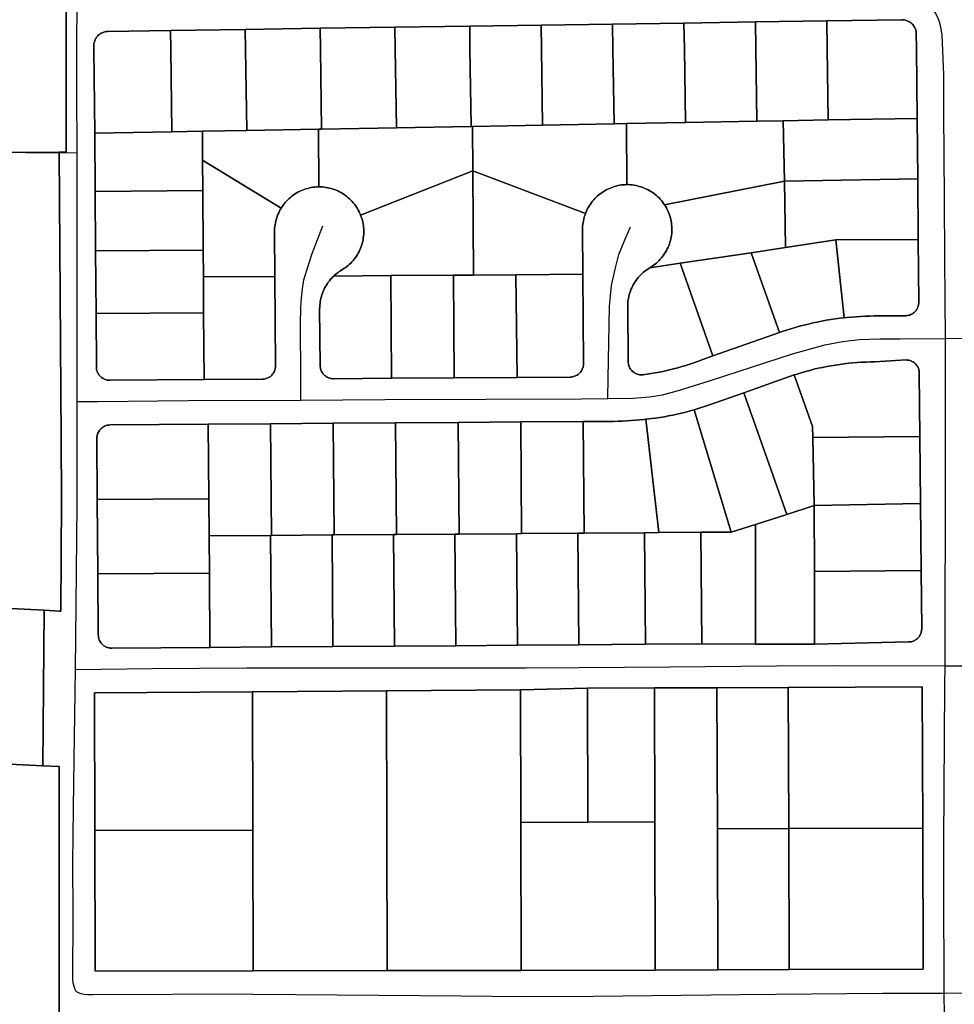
# Model space of a CAD drawing. Header units: feet. Extents: x -20058473 to 1466342, y -20424011 to 753407.
# Tile 39 of 58: x 1452733 to 1453780, y 719629 to 720732. Entities that reach past the tile are written whole.
import ezdxf

# ---------------------------------------------------------------- set-up
doc = ezdxf.new("R2010")
doc.units = ezdxf.units.FT
doc.header["$MEASUREMENT"] = 0
doc.layers.add('Parcels_exported', color=7, linetype='Continuous')
doc.layers.add('RoadCenterlines_ft_export', color=7, linetype='Continuous')

msp = doc.modelspace()

# ---------------------------------------------------------------- linework, layer by layer
at = {"layer": 'Parcels_exported'}
for points in [[(1452777.2, 720583.4), (1452430.4, 720583.1), (1452566.5, 720698.7), (1452784.9, 720882.9), (1452785, 720698.9), (1452785.2, 720583.4), (1452777.2, 720583.4)], [(1453007.8, 720329.7), (1453008.9, 720330), (1453009.9, 720330.3), (1453010.9, 720330.8), (1453011.9, 720331.3), (1453012.8, 720331.8), (1453013.7, 720332.5), (1453014.5, 720333.2), (1453015.3, 720334), (1453016, 720334.8), (1453016.7, 720335.7), (1453017.3, 720336.6), (1453017.8, 720337.5), (1453018.3, 720338.5), (1453018.7, 720339.6), (1453019, 720340.6), (1453019.2, 720341.7), (1453019.3, 720342.8), (1453019.4, 720343.8), (1453019.4, 720344.4), (1453018.7, 720444.4), (1453018.3, 720494.4), (1453018.4, 720496.4), (1453018.5, 720498.4), (1453018.7, 720500.3), (1453018.9, 720502.3), (1453019.3, 720504.3), (1453019.7, 720506.3), (1453020.2, 720508.2), (1453020.8, 720510.1), (1453021.4, 720512), (1453022.2, 720513.9), (1453023, 720515.7), (1453023.8, 720517.5), (1453024.8, 720519.2), (1453025.7, 720520.9), (1453026.8, 720522.5), (1453027.9, 720524.2), (1453029.2, 720525.8), (1453030.4, 720527.3), (1453031.8, 720528.8), (1453033.2, 720530.2), (1453034.6, 720531.6), (1453036.1, 720532.9), (1453037.7, 720534.2), (1453039.3, 720535.4), (1453040.9, 720536.5), (1453042.6, 720537.6), (1453044.3, 720538.6), (1453046.1, 720539.5), (1453047.9, 720540.3), (1453049.8, 720541.1), (1453051.6, 720541.8), (1453053.5, 720542.5), (1453055.5, 720543), (1453057.4, 720543.5), (1453059.4, 720543.9), (1453061.3, 720544.2), (1453063.3, 720544.4), (1453065.3, 720544.6), (1453067.3, 720544.7), (1453068, 720544.7), (1453070, 720544.7), (1453072, 720544.6), (1453073.9, 720544.4), (1453075.9, 720544.1), (1453077.9, 720543.8), (1453079.9, 720543.4), (1453081.8, 720542.9), (1453083.7, 720542.3), (1453085.6, 720541.6), (1453087.5, 720540.9), (1453089.3, 720540.1), (1453091.1, 720539.2), (1453092.9, 720538.3), (1453094.6, 720537.3), (1453096.3, 720536.2), (1453097.9, 720535), (1453099.5, 720533.8), (1453101, 720532.5), (1453102.5, 720531.2), (1453103.9, 720529.8), (1453105.3, 720528.3), (1453106.6, 720526.8), (1453107.9, 720525.3), (1453109.1, 720523.7), (1453110.2, 720522), (1453111.3, 720520.3), (1453112.2, 720518.6), (1453113.2, 720516.8), (1453114, 720515), (1453114.8, 720513.2), (1453114.8, 720513), (1453115.5, 720511.2), (1453116.2, 720509.3), (1453116.7, 720507.3), (1453117.2, 720505.4), (1453117.6, 720503.4), (1453117.9, 720501.5), (1453118.1, 720499.5), (1453118.2, 720497.5), (1453118.3, 720495.5), (1453118.3, 720493.5), (1453118.2, 720491.5), (1453118, 720489.5), (1453117.8, 720487.5), (1453117.5, 720485.5), (1453117.1, 720483.6), (1453116.6, 720481.6), (1453116, 720479.7), (1453115.4, 720477.8), (1453114.7, 720475.9), (1453113.9, 720474.1), (1453113, 720472.3), (1453112.1, 720470.5), (1453111.1, 720468.8), (1453110, 720467.1), (1453108.9, 720465.5), (1453107.7, 720463.9), (1453106.4, 720462.3), (1453105.1, 720460.8), (1453103.7, 720459.4), (1453102.3, 720458), (1453100.8, 720456.7), (1453099.2, 720455.4), (1453097.6, 720454.2), (1453096, 720453.1), (1453094.3, 720452), (1453093.9, 720451.7), (1453092.4, 720450.8), (1453090.8, 720449.8), (1453089.1, 720448.6), (1453087.5, 720447.4), (1453086, 720446.1), (1453084.6, 720444.8), (1453083.8, 720444.1), (1453082.5, 720442.6), (1453081.1, 720441.2), (1453079.8, 720439.6), (1453078.6, 720438), (1453077.5, 720436.4), (1453076.4, 720434.7), (1453075.4, 720433), (1453074.4, 720431.2), (1453073.6, 720429.4), (1453072.7, 720427.6), (1453072, 720425.7), (1453071.4, 720423.8), (1453070.8, 720421.9), (1453070.3, 720420), (1453069.9, 720418), (1453069.5, 720416.1), (1453069.3, 720414.1), (1453069.1, 720412.1), (1453069, 720410.1), (1453068.9, 720408.1), (1453069.4, 720344.7), (1453069.4, 720344.1), (1453069.5, 720343.1), (1453069.7, 720342), (1453069.9, 720340.9), (1453070.2, 720339.9), (1453070.6, 720338.8), (1453071.1, 720337.9), (1453071.7, 720336.9), (1453072.3, 720336), (1453072.9, 720335.1), (1453073.7, 720334.3), (1453074.5, 720333.6), (1453075.3, 720332.9), (1453076.2, 720332.2), (1453077.2, 720331.7), (1453078.1, 720331.2), (1453079.1, 720330.8), (1453080.2, 720330.4), (1453081.2, 720330.1), (1453082.3, 720330), (1453083.4, 720329.8), (1453084.5, 720329.8), (1453149.5, 720330.3), (1453219.5, 720330.8), (1453290.2, 720331.3), (1453349.5, 720331.7), (1453350.1, 720331.7), (1453351.1, 720331.8), (1453352.2, 720332), (1453353.3, 720332.2), (1453354.3, 720332.6), (1453355.4, 720333), (1453356.3, 720333.4), (1453357.3, 720334), (1453358.2, 720334.6), (1453359.1, 720335.3), (1453359.9, 720336), (1453360.6, 720336.8), (1453361.3, 720337.6), (1453362, 720338.5), (1453362.5, 720339.5), (1453363, 720340.4), (1453363.4, 720341.5), (1453363.8, 720342.5), (1453364.1, 720343.6), (1453364.2, 720344.6), (1453364.4, 720345.7), (1453364.4, 720346.8), (1453363.7, 720446.8), (1453363.3, 720496.8), (1453363.3, 720498.8), (1453363.4, 720500.8), (1453363.6, 720502.8), (1453363.9, 720504.8), (1453364.2, 720506.8), (1453364.7, 720508.7), (1453365.2, 720510.7), (1453365.7, 720512.6), (1453366.4, 720514.5), (1453366.5, 720514.8), (1453367.3, 720516.7), (1453368.1, 720518.5), (1453369, 720520.3), (1453369.9, 720522.1), (1453371, 720523.8), (1453372.1, 720525.5), (1453373.2, 720527.1), (1453374.5, 720528.7), (1453375.8, 720530.2), (1453377.1, 720531.7), (1453378.5, 720533.1), (1453380, 720534.5), (1453381.5, 720535.8), (1453383.1, 720537), (1453384.7, 720538.2), (1453386.3, 720539.3), (1453388.1, 720540.3), (1453389.8, 720541.3), (1453391.6, 720542.2), (1453393.4, 720543), (1453395.2, 720543.8), (1453397.1, 720544.5), (1453399, 720545.1), (1453401, 720545.6), (1453402.9, 720546.1), (1453404.9, 720546.5), (1453406.8, 720546.8), (1453408.8, 720547), (1453410.8, 720547.1), (1453412.8, 720547.2), (1453412.9, 720547.2), (1453414.9, 720547.2), (1453416.9, 720547), (1453418.9, 720546.9), (1453420.9, 720546.6), (1453422.9, 720546.3), (1453424.8, 720545.8), (1453426.8, 720545.3), (1453428.7, 720544.8), (1453430.6, 720544.1), (1453432.4, 720543.4), (1453434.3, 720542.6), (1453436.1, 720541.7), (1453437.8, 720540.7), (1453439.6, 720539.7), (1453441.2, 720538.6), (1453442.9, 720537.5), (1453444.5, 720536.3), (1453446, 720535), (1453447.5, 720533.7), (1453448.9, 720532.3), (1453450.3, 720530.8), (1453451.6, 720529.3), (1453452.9, 720527.8), (1453454.1, 720526.1), (1453455, 720524.7), (1453456.1, 720523), (1453457.1, 720521.3), (1453458, 720519.5), (1453458.9, 720517.7), (1453459.7, 720515.9), (1453460.4, 720514), (1453461, 720512.1), (1453461.6, 720510.2), (1453462.1, 720508.2), (1453462.5, 720506.3), (1453462.8, 720504.3), (1453463, 720502.3), (1453463.2, 720500.3), (1453463.3, 720498.3), (1453463.3, 720496.3), (1453463.2, 720494.4), (1453463.1, 720492.4), (1453462.8, 720490.4), (1453462.5, 720488.4), (1453462.1, 720486.5), (1453461.7, 720484.5), (1453461.1, 720482.6), (1453460.5, 720480.7), (1453459.8, 720478.8), (1453459, 720477), (1453458.2, 720475.2), (1453457.3, 720473.4), (1453456.3, 720471.7), (1453455.2, 720470), (1453454.1, 720468.3), (1453452.9, 720466.7), (1453451.7, 720465.1), (1453450.3, 720463.6), (1453449, 720462.2), (1453447.5, 720460.8), (1453446, 720459.4), (1453444.5, 720458.2), (1453442.9, 720456.9), (1453441.3, 720455.8), (1453439.6, 720454.7), (1453438.5, 720454), (1453437.9, 720453.6), (1453436.2, 720452.6), (1453434.5, 720451.4), (1453432.9, 720450.2), (1453431.4, 720449), (1453429.9, 720447.6), (1453428.4, 720446.2), (1453427.1, 720444.8), (1453425.7, 720443.3), (1453424.5, 720441.8), (1453423.3, 720440.2), (1453422.1, 720438.5), (1453421.1, 720436.8), (1453420.1, 720435.1), (1453419.1, 720433.3), (1453418.3, 720431.5), (1453417.5, 720429.7), (1453416.8, 720427.8), (1453416.1, 720425.9), (1453415.6, 720424), (1453415.1, 720422), (1453414.7, 720420.1), (1453414.4, 720418.1), (1453414.1, 720416.1), (1453414, 720414.1), (1453413.9, 720412.1), (1453414.4, 720349), (1453414.4, 720348.8), (1453414.4, 720347.8), (1453414.6, 720346.7), (1453414.8, 720345.6), (1453415.1, 720344.5), (1453415.4, 720343.5), (1453415.9, 720342.5), (1453416.4, 720341.5), (1453417, 720340.6), (1453417.7, 720339.7), (1453418.4, 720338.9), (1453419.2, 720338.1), (1453420, 720337.4), (1453420.9, 720336.8), (1453421.8, 720336.2), (1453422.8, 720335.7), (1453423.8, 720335.2), (1453424.8, 720334.9), (1453425.8, 720334.6), (1453426.9, 720334.3), (1453428, 720334.2), (1453429.1, 720334.1), (1453430.2, 720334.2), (1453431.3, 720334.3), (1453432.9, 720334.5), (1453437.6, 720335.2), (1453442.2, 720335.9), (1453446.9, 720336.7), (1453451.5, 720337.6), (1453456.1, 720338.6), (1453460.7, 720339.7), (1453465.2, 720340.8), (1453469.8, 720342.1), (1453474.3, 720343.4), (1453478.8, 720344.7), (1453483.3, 720346.2), (1453487.7, 720347.7), (1453509.2, 720355.3), (1453583.7, 720381.5), (1453586.7, 720382.6), (1453591.6, 720384.2), (1453596.5, 720385.7), (1453601.3, 720387.2), (1453606.3, 720388.6), (1453611.2, 720389.9), (1453616.2, 720391.1), (1453621.2, 720392.3), (1453626.1, 720393.3), (1453631.2, 720394.3), (1453636.2, 720395.3), (1453641.2, 720396.1), (1453646.3, 720396.8), (1453651.4, 720397.5), (1453656.4, 720398.1), (1453659.3, 720398.4), (1453664.4, 720398.9), (1453669.5, 720399.3), (1453674.6, 720399.6), (1453679.7, 720399.9), (1453684.8, 720400), (1453689.9, 720400.1), (1453724.8, 720400.3), (1453725.4, 720400.4), (1453726.5, 720400.5), (1453727.6, 720400.6), (1453728.7, 720400.9), (1453729.7, 720401.2), (1453730.7, 720401.6), (1453731.7, 720402.1), (1453732.7, 720402.6), (1453733.6, 720403.2), (1453734.5, 720403.9), (1453735.3, 720404.6), (1453736, 720405.4), (1453736.7, 720406.3), (1453737.3, 720407.2), (1453737.9, 720408.1), (1453738.4, 720409.1), (1453738.8, 720410.1), (1453739.2, 720411.1), (1453739.4, 720412.2), (1453739.6, 720413.3), (1453739.7, 720414.4), (1453739.8, 720415.5), (1453739.2, 720485.9), (1453738.6, 720553.7), (1453738.1, 720621.4), (1453737.2, 720699.7), (1453737, 720716), (1453737, 720717.2), (1453736.9, 720718.3), (1453736.6, 720719.4), (1453736.3, 720720.5), (1453736, 720721.6), (1453735.5, 720722.6), (1453735, 720723.6), (1453734.4, 720724.6), (1453733.8, 720725.5), (1453733.1, 720726.4), (1453732.3, 720727.2), (1453731.4, 720728), (1453730.6, 720728.7), (1453729.6, 720729.3), (1453728.7, 720729.9), (1453727.6, 720730.4), (1453726.6, 720730.8), (1453725.5, 720731.2), (1453724.4, 720731.5), (1453723.3, 720731.7), (1453722.2, 720731.8), (1453721.1, 720731.8), (1453720.8, 720731.8), (1453636.8, 720730.6), (1453556.8, 720729.4), (1453476.8, 720728.2), (1453396.8, 720727.1), (1453316.9, 720725.9), (1453236.9, 720724.7), (1453153.1, 720723.5), (1453069.4, 720722.3), (1452985.6, 720721.1), (1452901.9, 720719.8), (1452831.8, 720718.8), (1452830.7, 720718.7), (1452829.5, 720718.6), (1452828.4, 720718.4), (1452827.3, 720718.1), (1452826.3, 720717.7), (1452825.2, 720717.3), (1452824.2, 720716.8), (1452823.2, 720716.2), (1452822.3, 720715.5), (1452821.4, 720714.8), (1452820.6, 720714), (1452819.9, 720713.2), (1452819.2, 720712.3), (1452818.5, 720711.4), (1452817.9, 720710.4), (1452817.4, 720709.4), (1452817, 720708.3), (1452816.7, 720707.3), (1452816.4, 720706.2), (1452816.2, 720705.1), (1452816.1, 720703.9), (1452816, 720702.8), (1452816, 720702.6), (1452816.1, 720698.9), (1452817.1, 720604.9), (1452817.5, 720539.7), (1452818, 720473), (1452818.5, 720403), (1452818.9, 720343), (1452818.9, 720342.4), (1452819, 720341.3), (1452819.2, 720340.2), (1452819.4, 720339.2), (1452819.8, 720338.1), (1452820.2, 720337.1), (1452820.6, 720336.1), (1452821.2, 720335.2), (1452821.8, 720334.3), (1452822.5, 720333.4), (1452823.2, 720332.6), (1452824, 720331.8), (1452824.8, 720331.1), (1452825.7, 720330.5), (1452826.7, 720329.9), (1452827.7, 720329.4), (1452828.7, 720329), (1452829.7, 720328.7), (1452830.8, 720328.4), (1452831.8, 720328.2), (1452832.9, 720328.1), (1452834, 720328.1), (1452939.5, 720328.8), (1453004.5, 720329.3), (1453005.6, 720329.3), (1453006.7, 720329.5), (1453007.8, 720329.7)], [(1453316.9, 720725.9), (1453396.8, 720727.1), (1453397.3, 720699.4), (1453398.5, 720615.4), (1453318.5, 720613.9), (1453317.2, 720699.3), (1453316.9, 720725.9)], [(1453396.8, 720727.1), (1453476.8, 720728.2), (1453477.3, 720699.4), (1453478.5, 720616.8), (1453412.5, 720615.6), (1453398.5, 720615.4), (1453397.3, 720699.4), (1453396.8, 720727.1)], [(1453476.8, 720728.2), (1453556.8, 720729.4), (1453557.3, 720699.5), (1453558.5, 720618.2), (1453478.5, 720616.8), (1453477.3, 720699.4), (1453476.8, 720728.2)], [(1453556.8, 720729.4), (1453636.8, 720730.6), (1453637.3, 720699.6), (1453638.4, 720619.7), (1453588.1, 720618.8), (1453558.5, 720618.2), (1453557.3, 720699.5), (1453556.8, 720729.4)], [(1453636.8, 720730.6), (1453720.8, 720731.8), (1453721.1, 720731.8), (1453722.2, 720731.8), (1453723.3, 720731.7), (1453724.4, 720731.5), (1453725.5, 720731.2), (1453726.6, 720730.8), (1453727.6, 720730.4), (1453728.7, 720729.9), (1453729.6, 720729.3), (1453730.6, 720728.7), (1453731.4, 720728), (1453732.3, 720727.2), (1453733.1, 720726.4), (1453733.8, 720725.5), (1453734.4, 720724.6), (1453735, 720723.6), (1453735.5, 720722.6), (1453736, 720721.6), (1453736.3, 720720.5), (1453736.6, 720719.4), (1453736.9, 720718.3), (1453737, 720717.2), (1453737, 720716), (1453737.2, 720699.7), (1453738.1, 720621.4), (1453638.4, 720619.7), (1453637.3, 720699.6), (1453636.8, 720730.6)], [(1452903.5, 720606.5), (1452817.1, 720604.9), (1452816.1, 720698.9), (1452816, 720702.6), (1452816, 720702.8), (1452816.1, 720703.9), (1452816.2, 720705.1), (1452816.4, 720706.2), (1452816.7, 720707.3), (1452817, 720708.3), (1452817.4, 720709.4), (1452817.9, 720710.4), (1452818.5, 720711.4), (1452819.2, 720712.3), (1452819.9, 720713.2), (1452820.6, 720714), (1452821.4, 720714.8), (1452822.3, 720715.5), (1452823.2, 720716.2), (1452824.2, 720716.8), (1452825.2, 720717.3), (1452826.3, 720717.7), (1452827.3, 720718.1), (1452828.4, 720718.4), (1452829.5, 720718.6), (1452830.7, 720718.7), (1452831.8, 720718.8), (1452901.9, 720719.8), (1452902.2, 720699), (1452903.5, 720606.5)], [(1452985.6, 720721.1), (1452985.9, 720699), (1452987.3, 720608), (1452937.6, 720607.1), (1452903.5, 720606.5), (1452902.2, 720699), (1452901.9, 720719.8), (1452985.6, 720721.1)], [(1453069.4, 720722.3), (1453069.7, 720699.1), (1453071, 720609.5), (1453067.5, 720609.4), (1452987.3, 720608), (1452985.9, 720699), (1452985.6, 720721.1), (1453069.4, 720722.3)], [(1453153.1, 720723.5), (1453153.5, 720699.2), (1453154.8, 720611), (1453071, 720609.5), (1453069.7, 720699.1), (1453069.4, 720722.3), (1453153.1, 720723.5)], [(1453236.9, 720724.7), (1453237.2, 720699.2), (1453238.5, 720612.5), (1453154.8, 720611), (1453153.5, 720699.2), (1453153.1, 720723.5), (1453236.9, 720724.7)], [(1453236.9, 720724.7), (1453316.9, 720725.9), (1453317.2, 720699.3), (1453318.5, 720613.9), (1453240, 720612.5), (1453238.5, 720612.5), (1453237.2, 720699.2), (1453236.9, 720724.7)], [(1453558.5, 720618.2), (1453588.1, 720618.8), (1453589.3, 720551), (1453455, 720524.7), (1453454.1, 720526.1), (1453452.9, 720527.8), (1453451.6, 720529.3), (1453450.3, 720530.8), (1453448.9, 720532.3), (1453447.5, 720533.7), (1453446, 720535), (1453444.5, 720536.3), (1453442.9, 720537.5), (1453441.2, 720538.6), (1453439.6, 720539.7), (1453437.8, 720540.7), (1453436.1, 720541.7), (1453434.3, 720542.6), (1453432.4, 720543.4), (1453430.6, 720544.1), (1453428.7, 720544.8), (1453426.8, 720545.3), (1453424.8, 720545.8), (1453422.9, 720546.3), (1453420.9, 720546.6), (1453418.9, 720546.9), (1453416.9, 720547), (1453414.9, 720547.2), (1453412.9, 720547.2), (1453412.5, 720615.6), (1453478.5, 720616.8), (1453558.5, 720618.2)], [(1453638.4, 720619.7), (1453738.1, 720621.4), (1453738.6, 720553.7), (1453589.3, 720551), (1453588.1, 720618.8), (1453638.4, 720619.7)], [(1452903.5, 720606.5), (1452937.6, 720607.1), (1452937.8, 720574.6), (1452938, 720540.6), (1452817.5, 720539.7), (1452817.1, 720604.9), (1452903.5, 720606.5)], [(1452987.3, 720608), (1453067.5, 720609.4), (1453068, 720544.7), (1453067.3, 720544.7), (1453065.3, 720544.6), (1453063.3, 720544.4), (1453061.3, 720544.2), (1453059.4, 720543.9), (1453057.4, 720543.5), (1453055.5, 720543), (1453053.5, 720542.5), (1453051.6, 720541.8), (1453049.8, 720541.1), (1453047.9, 720540.3), (1453046.1, 720539.5), (1453044.3, 720538.6), (1453042.6, 720537.6), (1453040.9, 720536.5), (1453039.3, 720535.4), (1453037.7, 720534.2), (1453036.1, 720532.9), (1453034.6, 720531.6), (1453033.2, 720530.2), (1453031.8, 720528.8), (1453030.4, 720527.3), (1453029.2, 720525.8), (1453027.9, 720524.2), (1453026.8, 720522.5), (1453025.7, 720520.9), (1452937.8, 720574.6), (1452937.6, 720607.1), (1452987.3, 720608)], [(1453238.5, 720612.5), (1453240, 720612.5), (1453240.3, 720562.5), (1453114.8, 720513), (1453114.8, 720513.2), (1453114, 720515), (1453113.2, 720516.8), (1453112.2, 720518.6), (1453111.3, 720520.3), (1453110.2, 720522), (1453109.1, 720523.7), (1453107.9, 720525.3), (1453106.6, 720526.8), (1453105.3, 720528.3), (1453103.9, 720529.8), (1453102.5, 720531.2), (1453101, 720532.5), (1453099.5, 720533.8), (1453097.9, 720535), (1453096.3, 720536.2), (1453094.6, 720537.3), (1453092.9, 720538.3), (1453091.1, 720539.2), (1453089.3, 720540.1), (1453087.5, 720540.9), (1453085.6, 720541.6), (1453083.7, 720542.3), (1453081.8, 720542.9), (1453079.9, 720543.4), (1453077.9, 720543.8), (1453075.9, 720544.1), (1453073.9, 720544.4), (1453072, 720544.6), (1453070, 720544.7), (1453068, 720544.7), (1453067.5, 720609.4), (1453071, 720609.5), (1453154.8, 720611), (1453238.5, 720612.5)], [(1453398.5, 720615.4), (1453412.5, 720615.6), (1453412.9, 720547.2), (1453412.8, 720547.2), (1453410.8, 720547.1), (1453408.8, 720547), (1453406.8, 720546.8), (1453404.9, 720546.5), (1453402.9, 720546.1), (1453401, 720545.6), (1453399, 720545.1), (1453397.1, 720544.5), (1453395.2, 720543.8), (1453393.4, 720543), (1453391.6, 720542.2), (1453389.8, 720541.3), (1453388.1, 720540.3), (1453386.3, 720539.3), (1453384.7, 720538.2), (1453383.1, 720537), (1453381.5, 720535.8), (1453380, 720534.5), (1453378.5, 720533.1), (1453377.1, 720531.7), (1453375.8, 720530.2), (1453374.5, 720528.7), (1453373.2, 720527.1), (1453372.1, 720525.5), (1453371, 720523.8), (1453369.9, 720522.1), (1453369, 720520.3), (1453368.1, 720518.5), (1453367.3, 720516.7), (1453366.5, 720514.8), (1453240.3, 720562.5), (1453240, 720612.5), (1453318.5, 720613.9), (1453398.5, 720615.4)], [(1452938, 720540.6), (1452937.8, 720574.6), (1453025.7, 720520.9), (1453024.8, 720519.2), (1453023.8, 720517.5), (1453023, 720515.7), (1453022.2, 720513.9), (1453021.4, 720512), (1453020.8, 720510.1), (1453020.2, 720508.2), (1453019.7, 720506.3), (1453019.3, 720504.3), (1453018.9, 720502.3), (1453018.7, 720500.3), (1453018.5, 720498.4), (1453018.4, 720496.4), (1453018.3, 720494.4), (1453018.7, 720444.4), (1452938.7, 720443.8), (1452938.5, 720473.8), (1452938, 720540.6)], [(1453240.3, 720562.5), (1453241.2, 720445.9), (1453218.7, 720445.8), (1453148.7, 720445.3), (1453084.6, 720444.8), (1453086, 720446.1), (1453087.5, 720447.4), (1453089.1, 720448.6), (1453090.8, 720449.8), (1453092.4, 720450.8), (1453093.9, 720451.7), (1453094.3, 720452), (1453096, 720453.1), (1453097.6, 720454.2), (1453099.2, 720455.4), (1453100.8, 720456.7), (1453102.3, 720458), (1453103.7, 720459.4), (1453105.1, 720460.8), (1453106.4, 720462.3), (1453107.7, 720463.9), (1453108.9, 720465.5), (1453110, 720467.1), (1453111.1, 720468.8), (1453112.1, 720470.5), (1453113, 720472.3), (1453113.9, 720474.1), (1453114.7, 720475.9), (1453115.4, 720477.8), (1453116, 720479.7), (1453116.6, 720481.6), (1453117.1, 720483.6), (1453117.5, 720485.5), (1453117.8, 720487.5), (1453118, 720489.5), (1453118.2, 720491.5), (1453118.3, 720493.5), (1453118.3, 720495.5), (1453118.2, 720497.5), (1453118.1, 720499.5), (1453117.9, 720501.5), (1453117.6, 720503.4), (1453117.2, 720505.4), (1453116.7, 720507.3), (1453116.2, 720509.3), (1453115.5, 720511.2), (1453114.8, 720513), (1453240.3, 720562.5)], [(1453240.3, 720562.5), (1453366.5, 720514.8), (1453366.4, 720514.5), (1453365.7, 720512.6), (1453365.2, 720510.7), (1453364.7, 720508.7), (1453364.2, 720506.8), (1453363.9, 720504.8), (1453363.6, 720502.8), (1453363.4, 720500.8), (1453363.3, 720498.8), (1453363.3, 720496.8), (1453363.7, 720446.8), (1453288.7, 720446.3), (1453241.2, 720445.9), (1453240.3, 720562.5)], [(1453589.3, 720551), (1453590.6, 720476.7), (1453552.1, 720470.9), (1453472.6, 720459.1), (1453438.5, 720454), (1453439.6, 720454.7), (1453441.3, 720455.8), (1453442.9, 720456.9), (1453444.5, 720458.2), (1453446, 720459.4), (1453447.5, 720460.8), (1453449, 720462.2), (1453450.3, 720463.6), (1453451.7, 720465.1), (1453452.9, 720466.7), (1453454.1, 720468.3), (1453455.2, 720470), (1453456.3, 720471.7), (1453457.3, 720473.4), (1453458.2, 720475.2), (1453459, 720477), (1453459.8, 720478.8), (1453460.5, 720480.7), (1453461.1, 720482.6), (1453461.7, 720484.5), (1453462.1, 720486.5), (1453462.5, 720488.4), (1453462.8, 720490.4), (1453463.1, 720492.4), (1453463.2, 720494.4), (1453463.3, 720496.3), (1453463.3, 720498.3), (1453463.2, 720500.3), (1453463, 720502.3), (1453462.8, 720504.3), (1453462.5, 720506.3), (1453462.1, 720508.2), (1453461.6, 720510.2), (1453461, 720512.1), (1453460.4, 720514), (1453459.7, 720515.9), (1453458.9, 720517.7), (1453458, 720519.5), (1453457.1, 720521.3), (1453456.1, 720523), (1453455, 720524.7), (1453589.3, 720551)], [(1453589.3, 720551), (1453738.6, 720553.7), (1453739.2, 720485.9), (1453646.8, 720485.3), (1453590.6, 720476.7), (1453589.3, 720551)], [(1452817.5, 720539.7), (1452938, 720540.6), (1452938.5, 720473.8), (1452818, 720473), (1452817.5, 720539.7)], [(1453646.8, 720485.3), (1453656.4, 720398.1), (1453651.4, 720397.5), (1453646.3, 720396.8), (1453641.2, 720396.1), (1453636.2, 720395.3), (1453631.2, 720394.3), (1453626.1, 720393.3), (1453621.2, 720392.3), (1453616.2, 720391.1), (1453611.2, 720389.9), (1453606.3, 720388.6), (1453601.3, 720387.2), (1453596.5, 720385.7), (1453591.6, 720384.2), (1453586.7, 720382.6), (1453583.7, 720381.5), (1453552.1, 720470.9), (1453590.6, 720476.7), (1453646.8, 720485.3)], [(1453739.2, 720485.9), (1453739.8, 720415.5), (1453739.7, 720414.4), (1453739.6, 720413.3), (1453739.4, 720412.2), (1453739.2, 720411.1), (1453738.8, 720410.1), (1453738.4, 720409.1), (1453737.9, 720408.1), (1453737.3, 720407.2), (1453736.7, 720406.3), (1453736, 720405.4), (1453735.3, 720404.6), (1453734.5, 720403.9), (1453733.6, 720403.2), (1453732.7, 720402.6), (1453731.7, 720402.1), (1453730.7, 720401.6), (1453729.7, 720401.2), (1453728.7, 720400.9), (1453727.6, 720400.6), (1453726.5, 720400.5), (1453725.4, 720400.4), (1453724.8, 720400.3), (1453689.9, 720400.1), (1453684.8, 720400), (1453679.7, 720399.9), (1453674.6, 720399.6), (1453669.5, 720399.3), (1453664.4, 720398.9), (1453659.3, 720398.4), (1453656.4, 720398.1), (1453646.8, 720485.3), (1453739.2, 720485.9)], [(1452818, 720473), (1452938.5, 720473.8), (1452938.7, 720443.8), (1452939, 720403.8), (1452818.5, 720403), (1452818, 720473)], [(1453552.1, 720470.9), (1453583.7, 720381.5), (1453509.2, 720355.3), (1453472.6, 720459.1), (1453552.1, 720470.9)], [(1453472.6, 720459.1), (1453509.2, 720355.3), (1453487.7, 720347.7), (1453483.3, 720346.2), (1453478.8, 720344.7), (1453474.3, 720343.4), (1453469.8, 720342.1), (1453465.2, 720340.8), (1453460.7, 720339.7), (1453456.1, 720338.6), (1453451.5, 720337.6), (1453446.9, 720336.7), (1453442.2, 720335.9), (1453437.6, 720335.2), (1453432.9, 720334.5), (1453431.3, 720334.3), (1453430.2, 720334.2), (1453429.1, 720334.1), (1453428, 720334.2), (1453426.9, 720334.3), (1453425.8, 720334.6), (1453424.8, 720334.9), (1453423.8, 720335.2), (1453422.8, 720335.7), (1453421.8, 720336.2), (1453420.9, 720336.8), (1453420, 720337.4), (1453419.2, 720338.1), (1453418.4, 720338.9), (1453417.7, 720339.7), (1453417, 720340.6), (1453416.4, 720341.5), (1453415.9, 720342.5), (1453415.4, 720343.5), (1453415.1, 720344.5), (1453414.8, 720345.6), (1453414.6, 720346.7), (1453414.4, 720347.8), (1453414.4, 720348.8), (1453414.4, 720349), (1453413.9, 720412.1), (1453414, 720414.1), (1453414.1, 720416.1), (1453414.4, 720418.1), (1453414.7, 720420.1), (1453415.1, 720422), (1453415.6, 720424), (1453416.1, 720425.9), (1453416.8, 720427.8), (1453417.5, 720429.7), (1453418.3, 720431.5), (1453419.1, 720433.3), (1453420.1, 720435.1), (1453421.1, 720436.8), (1453422.1, 720438.5), (1453423.3, 720440.2), (1453424.5, 720441.8), (1453425.7, 720443.3), (1453427.1, 720444.8), (1453428.4, 720446.2), (1453429.9, 720447.6), (1453431.4, 720449), (1453432.9, 720450.2), (1453434.5, 720451.4), (1453436.2, 720452.6), (1453437.9, 720453.6), (1453438.5, 720454), (1453472.6, 720459.1)], [(1452938.7, 720443.8), (1453018.7, 720444.4), (1453019.4, 720344.4), (1453019.4, 720343.8), (1453019.3, 720342.8), (1453019.2, 720341.7), (1453019, 720340.6), (1453018.7, 720339.6), (1453018.3, 720338.5), (1453017.8, 720337.5), (1453017.3, 720336.6), (1453016.7, 720335.7), (1453016, 720334.8), (1453015.3, 720334), (1453014.5, 720333.2), (1453013.7, 720332.5), (1453012.8, 720331.8), (1453011.9, 720331.3), (1453010.9, 720330.8), (1453009.9, 720330.3), (1453008.9, 720330), (1453007.8, 720329.7), (1453006.7, 720329.5), (1453005.6, 720329.3), (1453004.5, 720329.3), (1452939.5, 720328.8), (1452939, 720403.8), (1452938.7, 720443.8)], [(1453148.7, 720445.3), (1453149.5, 720330.3), (1453084.5, 720329.8), (1453083.4, 720329.8), (1453082.3, 720330), (1453081.2, 720330.1), (1453080.2, 720330.4), (1453079.1, 720330.8), (1453078.1, 720331.2), (1453077.2, 720331.7), (1453076.2, 720332.2), (1453075.3, 720332.9), (1453074.5, 720333.6), (1453073.7, 720334.3), (1453072.9, 720335.1), (1453072.3, 720336), (1453071.7, 720336.9), (1453071.1, 720337.9), (1453070.6, 720338.8), (1453070.2, 720339.9), (1453069.9, 720340.9), (1453069.7, 720342), (1453069.5, 720343.1), (1453069.4, 720344.1), (1453069.4, 720344.7), (1453068.9, 720408.1), (1453069, 720410.1), (1453069.1, 720412.1), (1453069.3, 720414.1), (1453069.5, 720416.1), (1453069.9, 720418), (1453070.3, 720420), (1453070.8, 720421.9), (1453071.4, 720423.8), (1453072, 720425.7), (1453072.7, 720427.6), (1453073.6, 720429.4), (1453074.4, 720431.2), (1453075.4, 720433), (1453076.4, 720434.7), (1453077.5, 720436.4), (1453078.6, 720438), (1453079.8, 720439.6), (1453081.1, 720441.2), (1453082.5, 720442.6), (1453083.8, 720444.1), (1453084.6, 720444.8), (1453148.7, 720445.3)], [(1453218.7, 720445.8), (1453219.5, 720330.8), (1453149.5, 720330.3), (1453148.7, 720445.3), (1453218.7, 720445.8)], [(1453241.2, 720445.9), (1453288.7, 720446.3), (1453290.2, 720331.3), (1453219.5, 720330.8), (1453218.7, 720445.8), (1453241.2, 720445.9)], [(1453288.7, 720446.3), (1453363.7, 720446.8), (1453364.4, 720346.8), (1453364.4, 720345.7), (1453364.2, 720344.6), (1453364.1, 720343.6), (1453363.8, 720342.5), (1453363.4, 720341.5), (1453363, 720340.4), (1453362.5, 720339.5), (1453362, 720338.5), (1453361.3, 720337.6), (1453360.6, 720336.8), (1453359.9, 720336), (1453359.1, 720335.3), (1453358.2, 720334.6), (1453357.3, 720334), (1453356.3, 720333.4), (1453355.4, 720333), (1453354.3, 720332.6), (1453353.3, 720332.2), (1453352.2, 720332), (1453351.1, 720331.8), (1453350.1, 720331.7), (1453349.5, 720331.7), (1453290.2, 720331.3), (1453288.7, 720446.3)], [(1452939, 720403.8), (1452939.5, 720328.8), (1452834, 720328.1), (1452832.9, 720328.1), (1452831.8, 720328.2), (1452830.8, 720328.4), (1452829.7, 720328.7), (1452828.7, 720329), (1452827.7, 720329.4), (1452826.7, 720329.9), (1452825.7, 720330.5), (1452824.8, 720331.1), (1452824, 720331.8), (1452823.2, 720332.6), (1452822.5, 720333.4), (1452821.8, 720334.3), (1452821.2, 720335.2), (1452820.6, 720336.1), (1452820.2, 720337.1), (1452819.8, 720338.1), (1452819.4, 720339.2), (1452819.2, 720340.2), (1452819, 720341.3), (1452818.9, 720342.4), (1452818.9, 720343), (1452818.5, 720403), (1452939, 720403.8)], [(1453359.2, 720031.8), (1453433.9, 720032.4), (1453496.9, 720032.8), (1453556.9, 720032.7), (1453622.9, 720032.7), (1453728.2, 720035), (1453729.3, 720035), (1453730.4, 720035.1), (1453731.5, 720035.3), (1453732.5, 720035.6), (1453733.6, 720036), (1453734.6, 720036.4), (1453735.5, 720036.9), (1453736.5, 720037.5), (1453737.4, 720038.2), (1453738.2, 720038.9), (1453739, 720039.6), (1453739.7, 720040.4), (1453740.4, 720041.3), (1453741, 720042.2), (1453741.5, 720043.2), (1453741.9, 720044.2), (1453742.3, 720045.2), (1453742.6, 720046.3), (1453742.9, 720047.3), (1453743, 720048.4), (1453743.1, 720049.5), (1453743.1, 720050.1), (1453742.5, 720115.1), (1453741.7, 720190.1), (1453741, 720265), (1453740.3, 720336.1), (1453740.3, 720337.2), (1453740.1, 720338.2), (1453739.9, 720339.3), (1453739.7, 720340.4), (1453739.3, 720341.4), (1453738.9, 720342.4), (1453738.3, 720343.4), (1453737.8, 720344.3), (1453737.1, 720345.2), (1453736.4, 720346), (1453735.6, 720346.8), (1453734.8, 720347.5), (1453733.9, 720348.2), (1453733, 720348.8), (1453732.1, 720349.3), (1453731.1, 720349.8), (1453730, 720350.2), (1453729, 720350.5), (1453727.9, 720350.7), (1453726.8, 720350.8), (1453725.7, 720350.9), (1453725.2, 720350.9), (1453690.5, 720348.8), (1453685.6, 720348.7), (1453680.7, 720348.5), (1453675.8, 720348.3), (1453670.9, 720347.9), (1453666, 720347.5), (1453661.1, 720347.1), (1453656.2, 720346.5), (1453651.4, 720345.9), (1453646.5, 720345.1), (1453641.7, 720344.3), (1453636.8, 720343.5), (1453632, 720342.5), (1453627.2, 720341.5), (1453622.4, 720340.4), (1453617.7, 720339.2), (1453612.9, 720337.9), (1453608.2, 720336.6), (1453603.5, 720335.1), (1453600.3, 720334.1), (1453543.8, 720314.1), (1453504.4, 720300.2), (1453499.7, 720298.6), (1453495.1, 720297.1), (1453490.4, 720295.6), (1453488.1, 720294.9), (1453483.6, 720293.7), (1453478.9, 720292.4), (1453474.1, 720291.2), (1453469.3, 720290.1), (1453464.5, 720289.1), (1453459.7, 720288.2), (1453454.9, 720287.3), (1453450, 720286.5), (1453445.1, 720285.8), (1453440.3, 720285.2), (1453435.4, 720284.7), (1453434, 720284.5), (1453432.4, 720284.3), (1453427.5, 720283.8), (1453422.6, 720283.3), (1453417.8, 720282.9), (1453412.9, 720282.6), (1453407.9, 720282.4), (1453403, 720282.2), (1453398.1, 720282.1), (1453364, 720281.9), (1453294, 720281.4), (1453224, 720280.9), (1453154, 720280.4), (1453084, 720279.9), (1453014, 720279.4), (1452944, 720278.9), (1452834.3, 720278.1), (1452833.3, 720278), (1452832.2, 720277.9), (1452831.1, 720277.7), (1452830, 720277.4), (1452829, 720277), (1452828, 720276.6), (1452827, 720276.1), (1452826.1, 720275.5), (1452825.2, 720274.9), (1452824.4, 720274.2), (1452823.6, 720273.4), (1452822.9, 720272.6), (1452822.2, 720271.7), (1452821.6, 720270.8), (1452821.1, 720269.8), (1452820.6, 720268.8), (1452820.2, 720267.8), (1452819.9, 720266.8), (1452819.7, 720265.7), (1452819.5, 720264.6), (1452819.5, 720263.5), (1452819.5, 720263), (1452819.9, 720194.6), (1452820.5, 720111.3), (1452821, 720043), (1452821.1, 720041.9), (1452821.2, 720040.8), (1452821.4, 720039.7), (1452821.7, 720038.7), (1452822, 720037.6), (1452822.5, 720036.6), (1452823, 720035.6), (1452823.6, 720034.7), (1452824.2, 720033.8), (1452824.9, 720033), (1452825.7, 720032.2), (1452826.5, 720031.5), (1452827.4, 720030.8), (1452828.3, 720030.2), (1452829.2, 720029.7), (1452830.2, 720029.2), (1452831.3, 720028.9), (1452832.3, 720028.5), (1452833.4, 720028.3), (1452834.5, 720028.2), (1452835.6, 720028.1), (1452836.1, 720028.1), (1452946.1, 720028.9), (1453014.9, 720029.4), (1453083.8, 720029.9), (1453152.6, 720030.4), (1453221.5, 720030.8), (1453290.3, 720031.3), (1453359.2, 720031.8)], [(1453741, 720265), (1453621, 720264), (1453620.9, 720276.4), (1453600.3, 720334.1), (1453603.5, 720335.1), (1453608.2, 720336.6), (1453612.9, 720337.9), (1453617.7, 720339.2), (1453622.4, 720340.4), (1453627.2, 720341.5), (1453632, 720342.5), (1453636.8, 720343.5), (1453641.7, 720344.3), (1453646.5, 720345.1), (1453651.4, 720345.9), (1453656.2, 720346.5), (1453661.1, 720347.1), (1453666, 720347.5), (1453670.9, 720347.9), (1453675.8, 720348.3), (1453680.7, 720348.5), (1453685.6, 720348.7), (1453690.5, 720348.8), (1453725.2, 720350.9), (1453725.7, 720350.9), (1453726.8, 720350.8), (1453727.9, 720350.7), (1453729, 720350.5), (1453730, 720350.2), (1453731.1, 720349.8), (1453732.1, 720349.3), (1453733, 720348.8), (1453733.9, 720348.2), (1453734.8, 720347.5), (1453735.6, 720346.8), (1453736.4, 720346), (1453737.1, 720345.2), (1453737.8, 720344.3), (1453738.3, 720343.4), (1453738.9, 720342.4), (1453739.3, 720341.4), (1453739.7, 720340.4), (1453739.9, 720339.3), (1453740.1, 720338.2), (1453740.3, 720337.2), (1453740.3, 720336.1), (1453741, 720265)], [(1453600.3, 720334.1), (1453620.9, 720276.4), (1453621, 720264), (1453622.8, 720187.7), (1453592.1, 720177.8), (1453543.8, 720314.1), (1453600.3, 720334.1)], [(1453543.8, 720314.1), (1453592.1, 720177.8), (1453556.8, 720166.5), (1453529.8, 720157.8), (1453488.1, 720294.9), (1453490.4, 720295.6), (1453495.1, 720297.1), (1453499.7, 720298.6), (1453504.4, 720300.2), (1453543.8, 720314.1)], [(1453488.1, 720294.9), (1453529.8, 720157.8), (1453495.8, 720157.8), (1453448.7, 720157.5), (1453434, 720284.5), (1453435.4, 720284.7), (1453440.3, 720285.2), (1453445.1, 720285.8), (1453450, 720286.5), (1453454.9, 720287.3), (1453459.7, 720288.2), (1453464.5, 720289.1), (1453469.3, 720290.1), (1453474.1, 720291.2), (1453478.9, 720292.4), (1453483.6, 720293.7), (1453488.1, 720294.9)], [(1452944.7, 720195.5), (1452819.9, 720194.6), (1452819.5, 720263), (1452819.5, 720263.5), (1452819.5, 720264.6), (1452819.7, 720265.7), (1452819.9, 720266.8), (1452820.2, 720267.8), (1452820.6, 720268.8), (1452821.1, 720269.8), (1452821.6, 720270.8), (1452822.2, 720271.7), (1452822.9, 720272.6), (1452823.6, 720273.4), (1452824.4, 720274.2), (1452825.2, 720274.9), (1452826.1, 720275.5), (1452827, 720276.1), (1452828, 720276.6), (1452829, 720277), (1452830, 720277.4), (1452831.1, 720277.7), (1452832.2, 720277.9), (1452833.3, 720278), (1452834.3, 720278.1), (1452944, 720278.9), (1452944.7, 720195.5)], [(1452944, 720278.9), (1453014, 720279.4), (1453015.1, 720154.4), (1453013.9, 720154.4), (1452945.1, 720153.9), (1452944.7, 720195.5), (1452944, 720278.9)], [(1453014, 720279.4), (1453084, 720279.9), (1453085.1, 720154.9), (1453082.8, 720154.9), (1453015.1, 720154.4), (1453014, 720279.4)], [(1453084, 720279.9), (1453154, 720280.4), (1453155, 720155.4), (1453151.6, 720155.4), (1453085.1, 720154.9), (1453084, 720279.9)], [(1453154, 720280.4), (1453224, 720280.9), (1453225, 720155.9), (1453220.4, 720155.8), (1453155, 720155.4), (1453154, 720280.4)], [(1453224, 720280.9), (1453294, 720281.4), (1453295, 720156.4), (1453289.3, 720156.3), (1453225, 720155.9), (1453224, 720280.9)], [(1453294, 720281.4), (1453364, 720281.9), (1453365, 720156.9), (1453358.1, 720156.8), (1453295, 720156.4), (1453294, 720281.4)], [(1453364, 720281.9), (1453398.1, 720282.1), (1453403, 720282.2), (1453407.9, 720282.4), (1453412.9, 720282.6), (1453417.8, 720282.9), (1453422.6, 720283.3), (1453427.5, 720283.8), (1453432.4, 720284.3), (1453434, 720284.5), (1453448.7, 720157.5), (1453432.8, 720157.4), (1453365, 720156.9), (1453364, 720281.9)], [(1453621, 720264), (1453741, 720265), (1453741.7, 720190.1), (1453622.8, 720187.7), (1453621, 720264)], [(1452944.7, 720195.5), (1452945.1, 720153.9), (1452945.4, 720112.2), (1452820.5, 720111.3), (1452819.9, 720194.6), (1452944.7, 720195.5)], [(1453592.1, 720177.8), (1453622.8, 720187.7), (1453622.9, 720114.1), (1453622.9, 720032.7), (1453556.9, 720032.7), (1453556.8, 720166.5), (1453592.1, 720177.8)], [(1453622.8, 720187.7), (1453741.7, 720190.1), (1453742.5, 720115.1), (1453622.9, 720114.1), (1453622.8, 720187.7)], [(1453529.8, 720157.8), (1453556.8, 720166.5), (1453556.9, 720032.7), (1453496.9, 720032.8), (1453495.8, 720157.8), (1453529.8, 720157.8)], [(1453013.9, 720154.4), (1453014.9, 720029.4), (1452946.1, 720028.9), (1452945.4, 720112.2), (1452945.1, 720153.9), (1453013.9, 720154.4)], [(1453082.8, 720154.9), (1453083.8, 720029.9), (1453014.9, 720029.4), (1453013.9, 720154.4), (1453015.1, 720154.4), (1453082.8, 720154.9)], [(1453151.6, 720155.4), (1453152.6, 720030.4), (1453083.8, 720029.9), (1453082.8, 720154.9), (1453085.1, 720154.9), (1453151.6, 720155.4)], [(1453220.4, 720155.8), (1453221.5, 720030.8), (1453152.6, 720030.4), (1453151.6, 720155.4), (1453155, 720155.4), (1453220.4, 720155.8)], [(1453289.3, 720156.3), (1453290.3, 720031.3), (1453221.5, 720030.8), (1453220.4, 720155.8), (1453225, 720155.9), (1453289.3, 720156.3)], [(1453358.1, 720156.8), (1453359.2, 720031.8), (1453290.3, 720031.3), (1453289.3, 720156.3), (1453295, 720156.4), (1453358.1, 720156.8)], [(1453432.8, 720157.4), (1453433.9, 720032.4), (1453359.2, 720031.8), (1453358.1, 720156.8), (1453365, 720156.9), (1453432.8, 720157.4)], [(1453448.7, 720157.5), (1453495.8, 720157.8), (1453496.9, 720032.8), (1453433.9, 720032.4), (1453432.8, 720157.4), (1453448.7, 720157.5)], [(1452945.4, 720112.2), (1452946.1, 720028.9), (1452836.1, 720028.1), (1452835.6, 720028.1), (1452834.5, 720028.2), (1452833.4, 720028.3), (1452832.3, 720028.5), (1452831.3, 720028.9), (1452830.2, 720029.2), (1452829.2, 720029.7), (1452828.3, 720030.2), (1452827.4, 720030.8), (1452826.5, 720031.5), (1452825.7, 720032.2), (1452824.9, 720033), (1452824.2, 720033.8), (1452823.6, 720034.7), (1452823, 720035.6), (1452822.5, 720036.6), (1452822, 720037.6), (1452821.7, 720038.7), (1452821.4, 720039.7), (1452821.2, 720040.8), (1452821.1, 720041.9), (1452821, 720043), (1452820.5, 720111.3), (1452945.4, 720112.2)], [(1453742.5, 720115.1), (1453743.1, 720050.1), (1453743.1, 720049.5), (1453743, 720048.4), (1453742.9, 720047.3), (1453742.6, 720046.3), (1453742.3, 720045.2), (1453741.9, 720044.2), (1453741.5, 720043.2), (1453741, 720042.2), (1453740.4, 720041.3), (1453739.7, 720040.4), (1453739, 720039.6), (1453738.2, 720038.9), (1453737.4, 720038.2), (1453736.5, 720037.5), (1453735.5, 720036.9), (1453734.6, 720036.4), (1453733.6, 720036), (1453732.5, 720035.6), (1453731.5, 720035.3), (1453730.4, 720035.1), (1453729.3, 720035), (1453728.2, 720035), (1453622.9, 720032.7), (1453622.9, 720114.1), (1453742.5, 720115.1)], [(1452760.5, 720070.5), (1452758.8, 719896.3), (1452527.8, 719907.9), (1452528.9, 720082.1), (1452760.5, 720070.5)], [(1453744.6, 719668.6), (1453744.2, 719826.6), (1453743.7, 719984.6), (1453593.7, 719984), (1453513.7, 719983.7), (1453443.7, 719983.5), (1453368.7, 719983.2), (1453293.7, 719981.4), (1453143.7, 719980.3), (1452993.7, 719979.2), (1452816.8, 719977.9), (1452817.2, 719824.2), (1452817.6, 719666.2), (1452994.6, 719666.6), (1453144.6, 719666.9), (1453294.6, 719667.2), (1453444.6, 719667.5), (1453514.6, 719667.7), (1453594.6, 719668), (1453744.6, 719668.6)], [(1452993.7, 719979.2), (1452994.2, 719824), (1452817.2, 719824.2), (1452816.8, 719977.9), (1452993.7, 719979.2)], [(1453143.7, 719980.3), (1453144.6, 719666.9), (1452994.6, 719666.6), (1452994.2, 719824), (1452993.7, 719979.2), (1453143.7, 719980.3)], [(1453293.7, 719981.4), (1453294.2, 719832.9), (1453294.6, 719667.2), (1453144.6, 719666.9), (1453143.7, 719980.3), (1453293.7, 719981.4)], [(1453368.7, 719983.2), (1453369.2, 719833.2), (1453294.2, 719832.9), (1453293.7, 719981.4), (1453368.7, 719983.2)], [(1453443.7, 719983.5), (1453444.2, 719833.5), (1453369.2, 719833.2), (1453368.7, 719983.2), (1453443.7, 719983.5)], [(1453513.7, 719983.7), (1453514.2, 719825.7), (1453514.6, 719667.7), (1453444.6, 719667.5), (1453444.2, 719833.5), (1453443.7, 719983.5), (1453513.7, 719983.7)], [(1453593.7, 719984), (1453594.2, 719826), (1453514.2, 719825.7), (1453513.7, 719983.7), (1453593.7, 719984)], [(1453593.7, 719984), (1453743.7, 719984.6), (1453744.2, 719826.6), (1453594.2, 719826), (1453593.7, 719984)], [(1453444.2, 719833.5), (1453444.6, 719667.5), (1453294.6, 719667.2), (1453294.2, 719832.9), (1453369.2, 719833.2), (1453444.2, 719833.5)], [(1452994.2, 719824), (1452994.6, 719666.6), (1452817.6, 719666.2), (1452817.2, 719824.2), (1452994.2, 719824)], [(1453514.2, 719825.7), (1453594.2, 719826), (1453594.6, 719668), (1453514.6, 719667.7), (1453514.2, 719825.7)], [(1453594.2, 719826), (1453744.2, 719826.6), (1453744.6, 719668.6), (1453594.6, 719668), (1453594.2, 719826)]]:
    msp.add_lwpolyline(points, close=True, dxfattribs=at)
for points in [[(1452777.2, 719360.2), (1452777.2, 719895.4), (1452758.8, 719896.3), (1452760.5, 720070.5), (1452777.2, 720069.6), (1452778.9, 720069.6), (1452779.9, 720194.4), (1452779.5, 720262.7), (1452777.2, 720583.4), (1452785.2, 720583.4), (1452785, 720698.9), (1452784.9, 720882.9), (1452566.5, 720698.7)], [(1452430.4, 720583.1), (1452777.2, 720583.4), (1452777.2, 720583.4), (1452779.5, 720262.7), (1452779.9, 720194.4), (1452778.9, 720069.6), (1452777.2, 720069.6), (1452760.5, 720070.5), (1452528.9, 720082.1)], [(1452527.8, 719907.9), (1452758.8, 719896.3), (1452777.2, 719895.4), (1452777.2, 719360.2), (1452774.3, 719226), (1452768.3, 718948), (1452764.2, 718759.6), (1452757.4, 718759.6), (1452757.4, 718759.6), (1452751.4, 718759.6), (1450953.5, 718768.1)]]:
    msp.add_lwpolyline(points, dxfattribs=at)
at = {"layer": 'RoadCenterlines_ft_export'}
for points in [[(1452797.2, 720582.3), (1452797, 720654.2), (1452797.1, 720711.6), (1452797.2, 720742)], [(1453769.8, 720374.7), (1453769.1, 720463.6), (1453768.6, 720532.2), (1453767.9, 720628.1), (1453768, 720670.5), (1453766.5, 720705.9), (1453765.9, 720714.5), (1453765, 720721.8), (1453763.3, 720728.3), (1453761, 720734.4), (1453758.2, 720740), (1453754.7, 720745.1)], [(1452797.2, 720582.3), (1452681.7, 720583.3), (1452484.2, 720581.9), (1452458.2, 720583), (1452449.4, 720584), (1452440.2, 720585.7), (1452433.8, 720587.3), (1452425, 720590.1), (1452416.6, 720593.7), (1452409.5, 720597), (1452396.2, 720603.3)], [(1452797.2, 720304.4), (1452797.2, 720375.1), (1452797.2, 720483.3), (1452797.2, 720582.3)], [(1453047.8, 720305.9), (1453047.7, 720330.7), (1453047.4, 720391.1), (1453047.8, 720410.1), (1453048.4, 720420), (1453049.7, 720430.6), (1453051.3, 720440.6), (1453054.4, 720451.3), (1453060.6, 720470.1), (1453072.5, 720501)], [(1453391.7, 720307.7), (1453392.1, 720330.4), (1453393.5, 720410.6), (1453394.5, 720422.8), (1453395.8, 720434.3), (1453399.9, 720452.5), (1453404, 720468.8), (1453409.7, 720483.7), (1453416.8, 720499.9)], [(1453391.7, 720307.7), (1453419.7, 720308), (1453438.1, 720309.4), (1453452.8, 720311.9), (1453470.7, 720316.5), (1453506.7, 720327.8), (1453598.4, 720357.7), (1453634.5, 720367.7), (1453654.5, 720371.4), (1453673.4, 720373.9), (1453696.2, 720374.5), (1453718.6, 720374.5), (1453769.8, 720374.7)], [(1453769.3, 720008.1), (1453769.5, 720066.6), (1453769.6, 720178.9), (1453769.7, 720259.9), (1453769.8, 720342.1), (1453769.8, 720374.7)], [(1453769.8, 720374.7), (1453901.8, 720375.1), (1454007.8, 720375.9), (1454095.4, 720376.5), (1454201.7, 720375.7)], [(1453047.8, 720305.9), (1453141.8, 720306.4), (1453254.9, 720306.9), (1453362.1, 720307.4), (1453391.7, 720307.7)], [(1452795.4, 720004.2), (1452796.2, 720076.3), (1452797.4, 720189), (1452797.2, 720304.4)], [(1452797.2, 720304.4), (1452820.7, 720304.5), (1452921.5, 720305.4), (1453047.8, 720305.9)], [(1453769.3, 720008.1), (1453848.7, 720008.3), (1453966.7, 720008.7), (1454062.1, 720009.1), (1454138.7, 720009.3), (1454200.7, 720009.5)], [(1452796.4, 719643.6), (1452795.3, 719645.6), (1452794.2, 719648.2), (1452793, 719652.7), (1452792.7, 719657.2), (1452792.9, 719730), (1452792.7, 719788.4), (1452793.8, 719877.8), (1452795.4, 720004.2)], [(1452795.4, 720004.2), (1452881.2, 720005.2), (1452987.3, 720006), (1453159.3, 720006), (1453243.7, 720006), (1453300.2, 720006)], [(1453300.2, 720006), (1453359.2, 720006.5), (1453461.3, 720007.2), (1453580.4, 720008.1), (1453651.3, 720008.6), (1453769.3, 720008.1)], [(1453768.3, 719641.8), (1453768, 719763.3), (1453767.9, 719810.6), (1453769.1, 719986.4), (1453769.3, 720008.1)], [(1452993.9, 719640.5), (1452814.4, 719639.7), (1452809.1, 719639.7), (1452805.3, 719640.1), (1452802, 719640.9), (1452799, 719642), (1452796.4, 719643.6)], [(1452993.9, 719640.5), (1453042.3, 719640.1), (1453134.7, 719639.4), (1453227.5, 719638.7), (1453296.1, 719638.1)], [(1453296.1, 719638.1), (1453375.5, 719638.5), (1453539.9, 719640.2), (1453699.3, 719641.8), (1453768.3, 719641.8)], [(1453768.3, 719641.8), (1453896.6, 719642.6), (1454070.3, 719643.7), (1454202.7, 719644.6)], [(1453771.9, 719207.1), (1453771.8, 719241.1), (1453768.5, 719616.2), (1453768.3, 719641.8)]]:
    msp.add_lwpolyline(points, dxfattribs=at)

doc.saveas('drawing.dxf')
